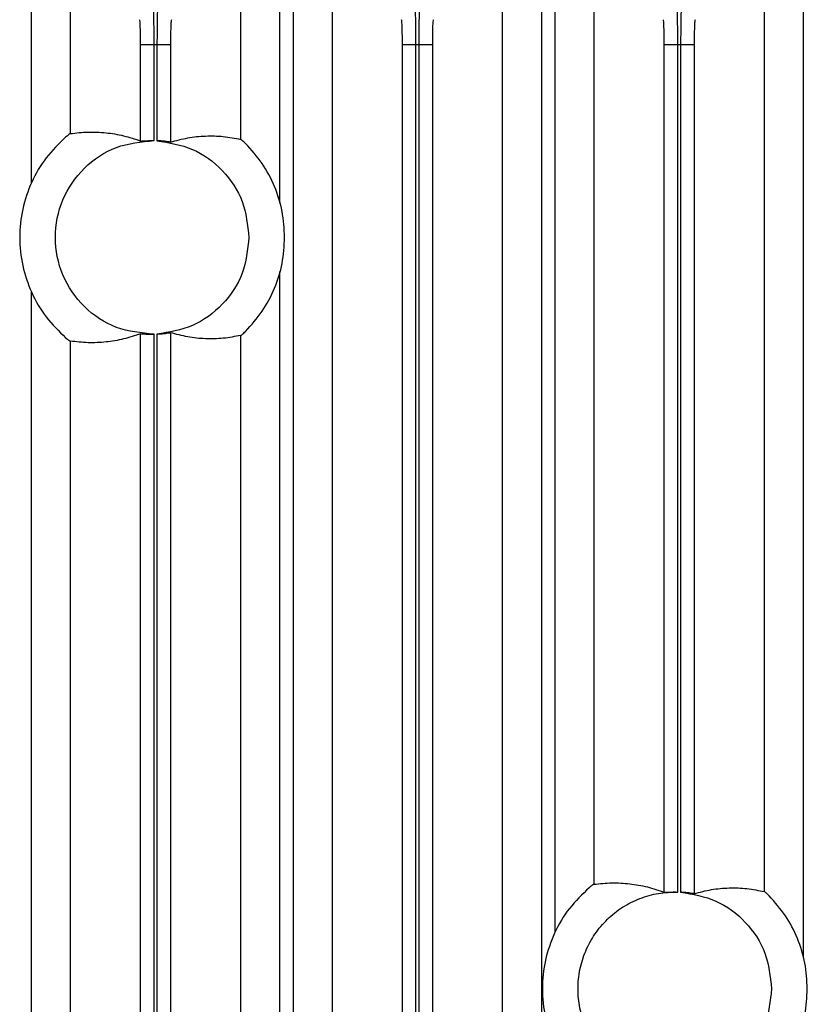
# Model space of a CAD drawing. Header units: millimetres. Extents: x -0.57 to 0.95, y -0.4 to 0.71.
# Tile 57 of 256: x -0.41 to -0.37, y 0.12 to 0.17. Entities that reach past the tile are written whole.
import ezdxf

# ---------------------------------------------------------------- set-up
doc = ezdxf.new("R2010")
doc.units = ezdxf.units.MM
doc.layers.add('FORMAT', color=7, linetype='Continuous')

msp = doc.modelspace()

# ---------------------------------------------------------------- linework, layer by layer
at = {"layer": 'FORMAT', "color": 7, "linetype": 'Continuous', "lineweight": 25}
for p, q in [((-0.410042, 0.159897), (-0.410042, 0.171905)), ((-0.408043, 0.171905), (-0.408043, 0.162431)), ((-0.399231, 0.162135), (-0.399231, 0.171905)), ((-0.397232, 0.171905), (-0.397232, 0.158841)), ((-0.396517, 0.013231), (-0.396517, 0.171905)), ((-0.394518, 0.171905), (-0.394518, 0.03597)), ((-0.385706, 0.035212), (-0.385706, 0.171905)), ((-0.383707, 0.171905), (-0.383707, 0.014605)), ((-0.382992, 0.121192), (-0.382992, 0.171905)), ((-0.380993, 0.171905), (-0.380993, 0.123664)), ((-0.372181, 0.123283), (-0.372181, 0.171905)), ((-0.370182, 0.171905), (-0.370182, 0.119869)), ((-0.403711, 0.167017), (-0.40441, 0.167017)), ((-0.40441, 0.162049), (-0.40441, 0.167017)), ((-0.403711, 0.162072), (-0.403711, 0.167017)), ((-0.403563, 0.167017), (-0.403711, 0.167017)), ((-0.403563, 0.167017), (-0.403563, 0.162066)), ((-0.402863, 0.167017), (-0.403563, 0.167017)), ((-0.402863, 0.167017), (-0.402863, 0.161994)), ((-0.390186, 0.167017), (-0.390885, 0.167017)), ((-0.390885, 0.038234), (-0.390885, 0.167017)), ((-0.390186, 0.038265), (-0.390186, 0.167017)), ((-0.390038, 0.167017), (-0.390186, 0.167017)), ((-0.390038, 0.167017), (-0.390038, 0.038259)), ((-0.389338, 0.167017), (-0.390038, 0.167017)), ((-0.389338, 0.167017), (-0.389338, 0.038171)), ((-0.376661, 0.167017), (-0.37736, 0.167017)), ((-0.37736, 0.123248), (-0.37736, 0.167017)), ((-0.376661, 0.123264), (-0.376661, 0.167017)), ((-0.376513, 0.167017), (-0.376661, 0.167017)), ((-0.376513, 0.167017), (-0.376513, 0.123258)), ((-0.375813, 0.167017), (-0.376513, 0.167017)), ((-0.375813, 0.167017), (-0.375813, 0.123178)), ((-0.397232, 0.155304), (-0.397232, 0.010008)), ((-0.410042, 0.009487), (-0.410042, 0.154248)), ((-0.40441, 0.011256), (-0.40441, 0.152097)), ((-0.403711, 0.011256), (-0.403711, 0.152074)), ((-0.403563, 0.152079), (-0.403563, 0.01126)), ((-0.402863, 0.152151), (-0.402863, 0.01126)), ((-0.408043, 0.151714), (-0.408043, 0.009487)), ((-0.399231, 0.010008), (-0.399231, 0.15201))]:
    msp.add_line(p, q, dxfattribs=at)
for points, knots in [([(-0.403711, 0.167017), (-0.403712, 0.167266), (-0.403713, 0.167777), (-0.403722, 0.168406), (-0.403734, 0.168777), (-0.403745, 0.168969), (-0.403751, 0.168999), (-0.403755, 0.169015)], [0, 0, 0, 0, 0.243152, 0.49919, 0.71294, 0.847408, 1, 1, 1, 1]), ([(-0.403519, 0.169015), (-0.403523, 0.168999), (-0.403529, 0.168969), (-0.40354, 0.168777), (-0.403552, 0.168406), (-0.403561, 0.167777), (-0.403562, 0.167266), (-0.403563, 0.167017)], [0, 0, 0, 0, 0.152599, 0.28707, 0.50081, 0.756854, 1, 1, 1, 1]), ([(-0.390186, 0.167017), (-0.390187, 0.167266), (-0.390188, 0.167777), (-0.390197, 0.168406), (-0.390209, 0.168777), (-0.39022, 0.168969), (-0.390226, 0.168999), (-0.39023, 0.169015)], [0, 0, 0, 0, 0.2431524, 0.4991899, 0.7129402, 0.8474084, 1, 1, 1, 1]), ([(-0.389994, 0.169015), (-0.389998, 0.168999), (-0.390004, 0.168969), (-0.390015, 0.168777), (-0.390027, 0.168406), (-0.390036, 0.167777), (-0.390037, 0.167266), (-0.390038, 0.167017)], [0, 0, 0, 0, 0.152599, 0.28707, 0.50081, 0.756854, 1, 1, 1, 1]), ([(-0.376661, 0.167017), (-0.376662, 0.167266), (-0.376663, 0.167777), (-0.376672, 0.168406), (-0.376684, 0.168777), (-0.376695, 0.168969), (-0.376701, 0.168999), (-0.376705, 0.169015)], [0, 0, 0, 0, 0.243152, 0.49919, 0.71294, 0.847408, 1, 1, 1, 1]), ([(-0.376469, 0.169015), (-0.376473, 0.168999), (-0.376479, 0.168969), (-0.37649, 0.168777), (-0.376502, 0.168406), (-0.376511, 0.167777), (-0.376512, 0.167266), (-0.376513, 0.167017)], [0, 0, 0, 0, 0.152599, 0.28707, 0.50081, 0.756854, 1, 1, 1, 1]), ([(-0.40441, 0.167017), (-0.404411, 0.167177), (-0.404412, 0.16751), (-0.404422, 0.167942), (-0.404437, 0.168245), (-0.404449, 0.168293), (-0.404454, 0.168316)], [0, 0, 0, 0, 0.240487, 0.499902, 0.759378, 1, 1, 1, 1]), ([(-0.402819, 0.168316), (-0.402825, 0.168293), (-0.402837, 0.168245), (-0.402851, 0.167942), (-0.402861, 0.16751), (-0.402863, 0.167177), (-0.402863, 0.167017)], [0, 0, 0, 0, 0.240622, 0.500098, 0.759513, 1, 1, 1, 1]), ([(-0.390885, 0.167017), (-0.390886, 0.167177), (-0.390887, 0.16751), (-0.390897, 0.167942), (-0.390912, 0.168245), (-0.390924, 0.168293), (-0.390929, 0.168316)], [0, 0, 0, 0, 0.240487, 0.499902, 0.759378, 1, 1, 1, 1]), ([(-0.389294, 0.168316), (-0.3893, 0.168293), (-0.389312, 0.168245), (-0.389326, 0.167942), (-0.389336, 0.16751), (-0.389338, 0.167177), (-0.389338, 0.167017)], [0, 0, 0, 0, 0.240622, 0.500098, 0.759513, 1, 1, 1, 1]), ([(-0.37736, 0.167017), (-0.377361, 0.167177), (-0.377362, 0.16751), (-0.377372, 0.167942), (-0.377387, 0.168245), (-0.377399, 0.168293), (-0.377404, 0.168316)], [0, 0, 0, 0, 0.240487, 0.499902, 0.759378, 1, 1, 1, 1]), ([(-0.375769, 0.168316), (-0.375775, 0.168293), (-0.375787, 0.168245), (-0.375801, 0.167942), (-0.375811, 0.16751), (-0.375813, 0.167177), (-0.375813, 0.167017)], [0, 0, 0, 0, 0.240622, 0.500098, 0.759513, 1, 1, 1, 1]), ([(-0.408043, 0.162431), (-0.408059, 0.162423), (-0.40809, 0.162406), (-0.408219, 0.162303), (-0.408283, 0.162252)], [0, 0, 0, 0, 0.501275, 1, 1, 1, 1]), ([(-0.408043, 0.162431), (-0.407735, 0.162467), (-0.407119, 0.162538), (-0.406199, 0.162491), (-0.405296, 0.162349), (-0.404702, 0.162147), (-0.40441, 0.162049)], [0, 0, 0, 0, 0.254011, 0.509039, 0.759545, 1, 1, 1, 1]), ([(-0.402863, 0.161994), (-0.402567, 0.162075), (-0.401966, 0.162239), (-0.401057, 0.162323), (-0.400143, 0.162309), (-0.399533, 0.162193), (-0.399231, 0.162135)], [0, 0, 0, 0, 0.244456, 0.496551, 0.750368, 1, 1, 1, 1]), ([(-0.40441, 0.162049), (-0.404401, 0.162049), (-0.404385, 0.162049), (-0.404302, 0.162055), (-0.404203, 0.162061), (-0.404079, 0.162067), (-0.403916, 0.162073), (-0.40379, 0.162072), (-0.403711, 0.162072)], [0, 0, 0, 0, 0.212117, 0.346768, 0.500232, 0.64824, 0.780996, 1, 1, 1, 1]), ([(-0.402863, 0.161994), (-0.402877, 0.161995), (-0.402903, 0.161997), (-0.403066, 0.162021), (-0.403294, 0.162049), (-0.403473, 0.162061), (-0.403563, 0.162066)], [0, 0, 0, 0, 0.249985, 0.499852, 0.749287, 1, 1, 1, 1]), ([(-0.39899, 0.161928), (-0.399055, 0.161987), (-0.399183, 0.162104), (-0.399215, 0.162125), (-0.399231, 0.162135)], [0, 0, 0, 0, 0.501406, 1, 1, 1, 1]), ([(-0.40441, 0.152097), (-0.404702, 0.151998), (-0.405296, 0.151796), (-0.406199, 0.151655), (-0.407119, 0.151607), (-0.407735, 0.151679), (-0.408043, 0.151714)], [0, 0, 0, 0, 0.240453, 0.490961, 0.745987, 1, 1, 1, 1]), ([(-0.40441, 0.152097), (-0.404397, 0.152097), (-0.404371, 0.152096), (-0.404208, 0.152084), (-0.40398, 0.152072), (-0.403801, 0.152073), (-0.403711, 0.152074)], [0, 0, 0, 0, 0.250014, 0.499879, 0.749748, 1, 1, 1, 1]), ([(-0.403563, 0.152079), (-0.403473, 0.152085), (-0.403294, 0.152096), (-0.403066, 0.152124), (-0.402904, 0.152148), (-0.402877, 0.15215), (-0.402863, 0.152151)], [0, 0, 0, 0, 0.250036, 0.499946, 0.749397, 1, 1, 1, 1]), ([(-0.399231, 0.15201), (-0.399533, 0.151953), (-0.400143, 0.151836), (-0.401057, 0.151822), (-0.401966, 0.151906), (-0.402567, 0.15207), (-0.402863, 0.152151)], [0, 0, 0, 0, 0.24963, 0.503449, 0.755541, 1, 1, 1, 1]), ([(-0.399231, 0.15201), (-0.399215, 0.15202), (-0.399183, 0.152041), (-0.399054, 0.152158), (-0.39899, 0.152217)], [0, 0, 0, 0, 0.500832, 1, 1, 1, 1]), ([(-0.408283, 0.151893), (-0.408219, 0.151842), (-0.40809, 0.151739), (-0.408059, 0.151723), (-0.408043, 0.151714)], [0, 0, 0, 0, 0.501626, 1, 1, 1, 1]), ([(-0.380993, 0.123664), (-0.381009, 0.123656), (-0.38104, 0.123639), (-0.381169, 0.123539), (-0.381233, 0.123489)], [0, 0, 0, 0, 0.501318, 1, 1, 1, 1]), ([(-0.380993, 0.123664), (-0.380685, 0.123697), (-0.380067, 0.123762), (-0.379147, 0.123706), (-0.378244, 0.123556), (-0.377651, 0.12335), (-0.37736, 0.123248)], [0, 0, 0, 0, 0.254594, 0.509786, 0.760082, 1, 1, 1, 1]), ([(-0.37736, 0.123248), (-0.377351, 0.123248), (-0.377336, 0.123249), (-0.377253, 0.123253), (-0.377154, 0.123259), (-0.37703, 0.123264), (-0.376868, 0.123267), (-0.376741, 0.123266), (-0.376661, 0.123264)], [0, 0, 0, 0, 0.208053, 0.343731, 0.500263, 0.646066, 0.778083, 1, 1, 1, 1]), ([(-0.375813, 0.123178), (-0.375827, 0.123179), (-0.375853, 0.123181), (-0.376016, 0.123207), (-0.376244, 0.123238), (-0.376423, 0.123251), (-0.376513, 0.123258)], [0, 0, 0, 0, 0.249978, 0.499844, 0.749281, 1, 1, 1, 1]), ([(-0.375813, 0.123178), (-0.375517, 0.123256), (-0.374914, 0.123415), (-0.374005, 0.123491), (-0.373091, 0.123467), (-0.372482, 0.123344), (-0.372181, 0.123283)], [0, 0, 0, 0, 0.2450703, 0.4974117, 0.7510448, 1, 1, 1, 1]), ([(-0.37194, 0.123072), (-0.372005, 0.123132), (-0.372133, 0.123252), (-0.372165, 0.123273), (-0.372181, 0.123283)], [0, 0, 0, 0, 0.501359, 1, 1, 1, 1])]:
    msp.add_open_spline(points, degree=3, knots=knots, dxfattribs=at)
for points in [[(-0.408283, 0.162252), (-0.408634, 0.161909), (-0.409336, 0.161223), (-0.410079, 0.15994), (-0.41055, 0.158542), (-0.410707, 0.157073), (-0.41055, 0.155603), (-0.410079, 0.154205), (-0.409336, 0.152922), (-0.408634, 0.152236), (-0.408283, 0.151893)], [(-0.403711, 0.152074), (-0.404375, 0.152137), (-0.405704, 0.152265), (-0.407405, 0.153416), (-0.408545, 0.155082), (-0.408945, 0.157073), (-0.408545, 0.159063), (-0.407405, 0.16073), (-0.405704, 0.16188), (-0.404375, 0.162008), (-0.403711, 0.162072)], [(-0.403563, 0.162066), (-0.402933, 0.161965), (-0.401673, 0.161761), (-0.40011, 0.160594), (-0.399023, 0.158976), (-0.398882, 0.157707), (-0.398812, 0.157073)], [(-0.396969, 0.157073), (-0.396994, 0.157523), (-0.397045, 0.158423), (-0.397459, 0.159717), (-0.398086, 0.160923), (-0.398689, 0.161593), (-0.39899, 0.161928)], [(-0.398812, 0.157073), (-0.398882, 0.156438), (-0.399023, 0.155169), (-0.40011, 0.153551), (-0.401673, 0.152384), (-0.402933, 0.152181), (-0.403563, 0.152079)], [(-0.39899, 0.152217), (-0.398689, 0.152552), (-0.398086, 0.153223), (-0.397459, 0.154428), (-0.397045, 0.155722), (-0.396994, 0.156623), (-0.396969, 0.157073)], [(-0.381233, 0.123489), (-0.381591, 0.123146), (-0.382307, 0.122458), (-0.383066, 0.121165), (-0.383548, 0.119753), (-0.383708, 0.118267), (-0.383548, 0.116781), (-0.383066, 0.115369), (-0.382307, 0.114075), (-0.381591, 0.113388), (-0.381233, 0.113044)], [(-0.376661, 0.113269), (-0.376995, 0.113278), (-0.377663, 0.113297), (-0.378632, 0.113576), (-0.379529, 0.114029), (-0.380317, 0.114654), (-0.380965, 0.115423), (-0.381448, 0.116305), (-0.381745, 0.117266), (-0.381845, 0.118267), (-0.381745, 0.119267), (-0.381448, 0.120228), (-0.380965, 0.12111), (-0.380317, 0.121879), (-0.379529, 0.122505), (-0.378632, 0.122957), (-0.377663, 0.123237), (-0.376995, 0.123255), (-0.376661, 0.123264)], [(-0.376513, 0.123258), (-0.375888, 0.123151), (-0.374638, 0.122937), (-0.373094, 0.121769), (-0.37202, 0.120157), (-0.371881, 0.118897), (-0.371812, 0.118267)], [(-0.369969, 0.118267), (-0.369994, 0.118711), (-0.370043, 0.119599), (-0.370446, 0.120878), (-0.371058, 0.122071), (-0.371646, 0.122739), (-0.37194, 0.123072)], [(-0.371812, 0.118267), (-0.371881, 0.117636), (-0.37202, 0.116376), (-0.373094, 0.114765), (-0.374638, 0.113597), (-0.375888, 0.113383), (-0.376513, 0.113276)], [(-0.37194, 0.113461), (-0.371646, 0.113795), (-0.371058, 0.114462), (-0.370446, 0.115655), (-0.370043, 0.116934), (-0.369994, 0.117822), (-0.369969, 0.118267)]]:
    msp.add_open_spline(points, degree=3, dxfattribs=at)

doc.saveas('drawing.dxf')
